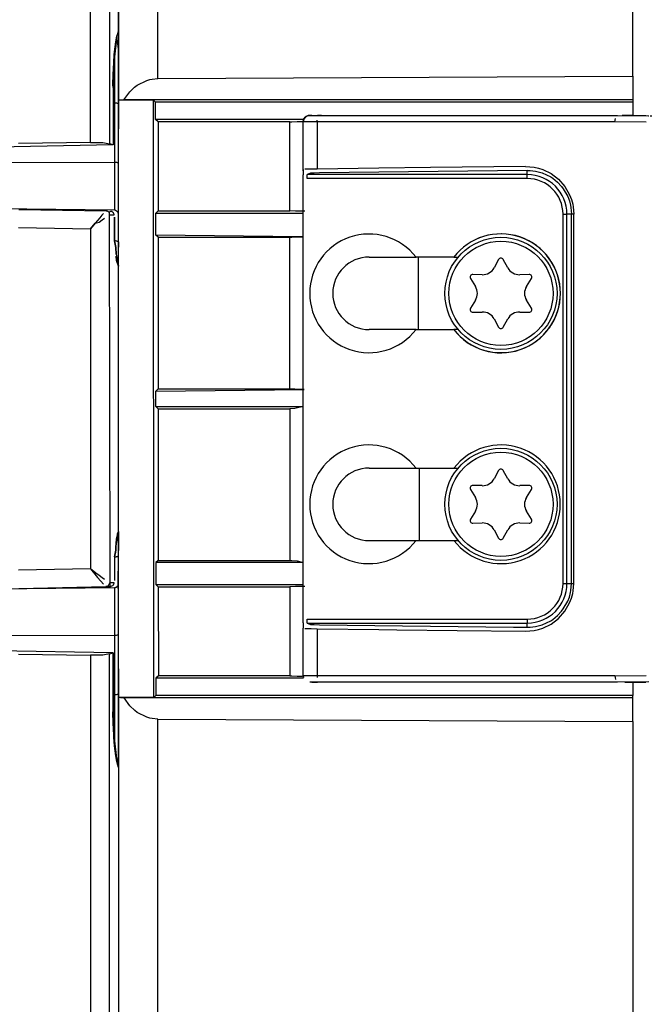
# Model space of a CAD drawing. Header units: millimetres. Extents: x -721 to -161, y -237 to 477.
# Tile 22 of 27: x -248 to -201, y -68 to 7. Entities that reach past the tile are written whole.
import ezdxf

# ---------------------------------------------------------------- set-up
doc = ezdxf.new("R2010")
doc.units = ezdxf.units.MM

# ---------------------------------------------------------------- blocks, each defined once
blk = doc.blocks.new('Frontteil__49', base_point=(-320.732, -225.958))
at = {"color": 1, "linetype": 'Continuous'}
for p, q in [((-242.608, -2.532), (-242.608, 141.816)), ((-241.154, 140.63), (-241.154, -2.644)), ((-240.489, 5.972), (-240.618, 5.516)), ((-240.783, 4.342), (-240.783, 0.442)), ((-240.894, 1.632), (-240.886, -2.732)), ((-240.783, 0.442), (-240.783, -4.058)), ((-252.489, -4.033), (-240.783, -4.058)), ((-240.783, -4.058), (-240.783, -7.675)), ((-240.783, -7.675), (-252.48, -7.534)), ((-241.748, -8.064), (-241.907, -8.248)), ((-241.626, -7.928), (-241.748, -8.064)), ((-241.154, -8.033), (-240.813, -8.029)), ((-241.119, -35.946), (-241.154, -8.033)), ((-240.783, -8.195), (-240.783, -10.006)), ((-242.608, -9.089), (-242.25, -8.654)), ((-242.25, -8.654), (-242.608, -9.089)), ((-241.907, -8.248), (-242.25, -8.654)), ((-242.25, -8.654), (-241.944, -8.577)), ((-241.944, -8.577), (-241.725, -8.415)), ((-241.725, -8.415), (-241.536, -8.278)), ((-248.057, -8.993), (-242.608, -9.089)), ((-242.608, -9.089), (-242.608, -34.88)), ((-240.494, -12.071), (-240.489, -11.911)), ((-240.783, -33.962), (-240.783, -35.773)), ((-242.608, -34.88), (-248.057, -34.976)), ((-242.199, -35.198), (-242.608, -34.88)), ((-242.608, -34.88), (-242.074, -35.525)), ((-241.943, -35.392), (-242.199, -35.198)), ((-242.074, -35.525), (-241.832, -35.808)), ((-241.734, -35.547), (-241.943, -35.392)), ((-241.832, -35.808), (-241.625, -36.041)), ((-241.536, -35.69), (-241.734, -35.547)), ((-252.48, -36.434), (-240.783, -36.293)), ((-240.813, -35.939), (-241.119, -35.946)), ((-240.783, -36.293), (-240.783, -39.911)), ((-252.489, -39.936), (-240.783, -39.911)), ((-240.783, -39.911), (-240.783, -44.411)), ((-242.608, -41.437), (-242.608, -76.816)), ((-241.154, -76.419), (-241.154, -41.324)), ((-240.886, -41.237), (-240.894, -45.6)), ((-240.783, -44.411), (-240.783, -48.311)), ((-240.619, -49.482), (-240.489, -49.941))]:
    blk.add_line(p, q, dxfattribs=at)
at = {"color": 7, "linetype": 'Continuous'}
for p, q in [((-240.489, 5.972), (-240.489, 94.233)), ((-240.618, 5.516), (-240.841, 3.509)), ((-240.698, 5.098), (-240.618, 5.516)), ((-240.618, 5.516), (-240.489, 5.788)), ((-240.489, 4.554), (-240.618, 5.516)), ((-240.489, 5.788), (-240.489, 5.972)), ((-240.489, 5.788), (-240.489, 3.747)), ((-240.783, 4.342), (-240.698, 5.098)), ((-240.489, 3.747), (-240.489, 4.554)), ((-240.841, 3.509), (-240.803, 4.128)), ((-240.803, 4.128), (-240.783, 4.342)), ((-240.489, 2.931), (-240.489, 3.747)), ((-240.882, 2.603), (-240.865, 3.073)), ((-240.865, 3.073), (-240.882, 2.603)), ((-240.865, 3.073), (-240.841, 3.509)), ((-240.841, 3.509), (-240.865, 3.073)), ((-240.906, 1.822), (-240.882, 2.603)), ((-240.882, 2.603), (-240.894, 1.632)), ((-240.489, 1.593), (-240.489, 2.931)), ((-240.894, 1.632), (-240.906, 1.822)), ((-240.894, 1.632), (-240.886, -2.732)), ((-240.489, 1.016), (-240.489, 1.593)), ((-240.489, 1.016), (-240.489, 1.593)), ((-240.489, 1.016), (-240.489, 0.784)), ((-240.489, 0.784), (-240.489, 1.016)), ((-240.489, 0.406), (-240.489, 0.784)), ((-240.489, -4.094), (-240.489, 0.406)), ((-240.886, -2.732), (-252.489, -2.934)), ((-242.608, -2.532), (-248.057, -2.621)), ((-242.608, -2.532), (-242.232, -2.531)), ((-242.232, -2.531), (-241.882, -2.542)), ((-241.882, -2.542), (-241.673, -2.555)), ((-241.673, -2.555), (-241.154, -2.644)), ((-240.886, -2.732), (-241.154, -2.644)), ((-240.489, -7.023), (-240.489, -4.094)), ((-240.489, -7.023), (-240.489, -4.094)), ((-240.493, -7.896), (-240.489, -7.023)), ((-240.493, -7.896), (-240.489, -7.023)), ((-248.044, -7.612), (-241.408, -7.728)), ((-241.185, -7.832), (-241.408, -7.728)), ((-241.185, -7.832), (-241.408, -7.728)), ((-240.783, -10.006), (-240.783, -8.195)), ((-240.489, -10.074), (-240.493, -7.896)), ((-240.697, -10.497), (-240.783, -10.006)), ((-240.783, -10.006), (-240.697, -10.497)), ((-240.489, -10.074), (-240.489, -10.488)), ((-240.489, -10.488), (-240.489, -10.074)), ((-240.661, -11.007), (-240.697, -10.497)), ((-240.697, -10.497), (-240.661, -11.007)), ((-240.661, -11.007), (-240.489, -11.911)), ((-240.628, -11.48), (-240.66, -11.158)), ((-240.489, -11.339), (-240.489, -10.488)), ((-240.489, -11.339), (-240.489, -10.488)), ((-240.489, -11.911), (-240.628, -11.48)), ((-240.489, -11.576), (-240.489, -11.339)), ((-240.489, -11.576), (-240.489, -11.339)), ((-240.489, -11.911), (-240.489, -11.576)), ((-240.489, -11.911), (-240.489, -11.576)), ((-240.489, -32.057), (-240.489, -11.911)), ((-240.489, -32.057), (-240.661, -32.96)), ((-240.636, -32.612), (-240.489, -32.057)), ((-240.489, -32.057), (-240.489, -32.393)), ((-240.489, -32.393), (-240.489, -32.057)), ((-240.661, -32.96), (-240.636, -32.612)), ((-240.489, -32.393), (-240.489, -32.63)), ((-240.489, -32.63), (-240.489, -32.393)), ((-240.489, -32.63), (-240.489, -33.48)), ((-240.489, -33.48), (-240.489, -32.63)), ((-240.783, -33.962), (-240.697, -33.47)), ((-240.697, -33.47), (-240.705, -33.604)), ((-240.697, -33.47), (-240.68, -33.204)), ((-240.68, -33.204), (-240.697, -33.47)), ((-240.68, -33.204), (-240.661, -32.96)), ((-240.661, -32.96), (-240.68, -33.204)), ((-240.489, -33.912), (-240.489, -33.48)), ((-240.489, -33.912), (-240.489, -33.48)), ((-240.705, -33.604), (-240.783, -33.962)), ((-240.783, -33.962), (-240.783, -35.773)), ((-240.505, -36.133), (-240.489, -33.912)), ((-248.044, -36.357), (-241.442, -36.227)), ((-241.296, -36.192), (-241.442, -36.227)), ((-241.442, -36.227), (-241.105, -36.235)), ((-240.489, -36.626), (-240.505, -36.133)), ((-240.489, -36.946), (-240.489, -36.626)), ((-240.489, -36.946), (-240.489, -36.626)), ((-240.489, -39.874), (-240.489, -36.946)), ((-240.489, -39.874), (-240.489, -36.946)), ((-240.489, -44.374), (-240.489, -39.874)), ((-240.886, -41.237), (-252.489, -41.034)), ((-248.057, -41.348), (-242.608, -41.437)), ((-242.198, -41.437), (-242.608, -41.437)), ((-241.883, -41.427), (-242.198, -41.437)), ((-241.673, -41.414), (-241.883, -41.427)), ((-241.154, -41.324), (-241.673, -41.414)), ((-241.154, -41.324), (-240.886, -41.237)), ((-240.894, -45.6), (-240.886, -41.237)), ((-240.489, -44.755), (-240.489, -44.374)), ((-240.489, -44.984), (-240.489, -44.755)), ((-240.489, -44.984), (-240.489, -44.755)), ((-240.489, -44.984), (-240.489, -45.562)), ((-240.489, -45.562), (-240.489, -44.984)), ((-240.906, -45.79), (-240.894, -45.6)), ((-240.883, -46.567), (-240.906, -45.79)), ((-240.894, -45.6), (-240.883, -46.567)), ((-240.489, -46.899), (-240.489, -45.562)), ((-240.865, -47.036), (-240.883, -46.567)), ((-240.883, -46.567), (-240.865, -47.036)), ((-240.841, -47.474), (-240.865, -47.036)), ((-240.865, -47.036), (-240.841, -47.474)), ((-240.489, -47.715), (-240.489, -46.899)), ((-240.843, -47.635), (-240.841, -47.474)), ((-240.783, -48.311), (-240.843, -47.635)), ((-240.841, -47.474), (-240.619, -49.482)), ((-240.489, -47.715), (-240.532, -49.775)), ((-240.489, -48.523), (-240.489, -47.715)), ((-240.698, -49.064), (-240.783, -48.311)), ((-240.489, -49.608), (-240.489, -48.523)), ((-240.619, -49.482), (-240.698, -49.064)), ((-240.532, -49.775), (-240.619, -49.482)), ((-240.532, -49.775), (-240.489, -49.608)), ((-240.489, -49.941), (-240.532, -49.775)), ((-240.489, -49.941), (-240.489, -178.036))]:
    blk.add_line(p, q, dxfattribs=at)
at = {"color": 1, "linetype": 'Continuous'}
for points in [[(-240.489, 5.788), (-240.489, 5.88), (-240.489, 5.972)], [(-240.489, 0.406), (-240.497, 0.408), (-240.559, 0.422), (-240.64, 0.437), (-240.783, 0.442)], [(-240.489, -4.094), (-240.497, -4.092), (-240.559, -4.078), (-240.64, -4.063), (-240.783, -4.058)], [(-241.154, -8.033), (-241.17, -7.932), (-241.185, -7.832), (-241.296, -7.78), (-241.408, -7.728)], [(-241.154, -8.033), (-241.156, -8.02), (-241.17, -7.932), (-241.183, -7.844), (-241.185, -7.832)], [(-240.813, -8.029), (-240.818, -8.011), (-240.853, -7.882)], [(-240.493, -7.896), (-240.503, -7.884), (-240.57, -7.798), (-240.705, -7.7), (-240.783, -7.675)], [(-240.489, -10.074), (-240.497, -10.07), (-240.559, -10.044), (-240.64, -10.017), (-240.783, -10.006)], [(-240.489, -11.911), (-240.51, -11.834), (-240.532, -11.757)], [(-240.575, -32.252), (-240.532, -32.155), (-240.489, -32.057)], [(-240.783, -33.962), (-240.707, -33.958), (-240.63, -33.954), (-240.559, -33.933), (-240.489, -33.912)], [(-241.442, -36.227), (-241.369, -36.209), (-241.296, -36.192), (-241.208, -36.069), (-241.119, -35.946)], [(-241.296, -36.192), (-241.13, -36.212), (-241.112, -36.091), (-241.119, -35.964), (-241.119, -35.946)], [(-240.853, -36.086), (-240.818, -35.958), (-240.813, -35.939)], [(-240.783, -36.293), (-240.715, -36.281), (-240.647, -36.269), (-240.576, -36.201), (-240.505, -36.133)], [(-240.783, -39.911), (-240.698, -39.907), (-240.559, -39.891), (-240.497, -39.876), (-240.489, -39.874)], [(-240.783, -44.411), (-240.698, -44.407), (-240.559, -44.391), (-240.497, -44.376), (-240.489, -44.374)], [(-240.489, -49.941), (-240.51, -49.858), (-240.532, -49.775)]]:
    blk.add_spline(points, degree=3, dxfattribs=at)
at = {"color": 7, "linetype": 'Continuous'}
for points in [[(-240.853, -7.882), (-240.863, -7.874), (-240.929, -7.815), (-241.017, -7.767), (-241.185, -7.832)], [(-241.105, -36.235), (-241.089, -36.226), (-240.979, -36.161), (-240.869, -36.096), (-240.853, -36.086)]]:
    blk.add_spline(points, degree=3, dxfattribs=at)
blk = doc.blocks.new('Linsengehaeuse__56', base_point=(-240.489, -180.103))
at = {"color": 1, "linetype": 'Continuous'}
for p, q in [((-237.502, 2.306), (-237.502, 136.002)), ((-217.739, -16.725), (-217.739, -11.243)), ((-217.677, -27.243), (-217.677, -32.725)), ((-237.502, -179.971), (-237.502, -46.275))]:
    blk.add_line(p, q, dxfattribs=at)
at = {"color": 7, "linetype": 'Continuous'}
for p, q in [((-201.489, 2.482), (-201.489, 136.134)), ((-240.489, 133.516), (-240.489, -1.504)), ((-238.113, 2.233), (-237.931, 2.27)), ((-237.931, 2.27), (-237.502, 2.306)), ((-237.502, 2.306), (-201.489, 2.482)), ((-201.489, 2.482), (-201.489, 0.695)), ((-239.636, 1.292), (-239.259, 1.659)), ((-239.259, 1.659), (-239.067, 1.804)), ((-239.067, 1.804), (-238.34, 2.169)), ((-238.34, 2.169), (-238.113, 2.233)), ((-240.087, 0.694), (-239.636, 1.292)), ((-240.489, -1.504), (-240.474, 0.673)), ((-240.474, 0.673), (-240.333, 0.684)), ((-237.829, 0.673), (-240.474, 0.673)), ((-240.333, 0.684), (-240.087, 0.694)), ((-201.489, 0.695), (-240.087, 0.694)), ((-237.671, 0.516), (-237.829, 0.673)), ((-237.801, -44.641), (-237.829, 0.673)), ((-201.489, 0.516), (-237.671, 0.516)), ((-237.669, -0.799), (-237.671, 0.516)), ((-201.489, 0.695), (-201.489, 0.516)), ((-201.489, 0.516), (-201.489, -0.491)), ((-226.452, -0.799), (-237.669, -0.799)), ((-237.484, -0.984), (-237.669, -0.799)), ((-237.484, -0.984), (-237.488, -7.734)), ((-227.489, -0.984), (-237.484, -0.984)), ((-227.489, -0.984), (-227.332, -0.969)), ((-227.489, -7.734), (-227.489, -0.984)), ((-227.332, -0.969), (-226.934, -0.955)), ((-226.934, -0.955), (-226.547, -0.947)), ((-240.489, -11.576), (-240.489, -1.504)), ((-237.488, -7.734), (-237.658, -7.904)), ((-237.658, -7.904), (-226.489, -7.904)), ((-237.655, -9.568), (-237.658, -7.904)), ((-237.488, -7.734), (-227.489, -7.734)), ((-227.06, -7.749), (-227.489, -7.734)), ((-226.362, -7.761), (-227.06, -7.749)), ((-226.547, -9.697), (-237.655, -9.568)), ((-237.489, -9.734), (-237.655, -9.568)), ((-227.332, -9.719), (-226.934, -9.705)), ((-226.934, -9.705), (-226.547, -9.697)), ((-237.489, -9.734), (-227.489, -9.734)), ((-237.489, -9.734), (-237.489, -21.234)), ((-227.489, -9.734), (-227.332, -9.719)), ((-227.489, -21.234), (-227.489, -9.734)), ((-240.489, -32.393), (-240.489, -11.576)), ((-217.739, -16.725), (-217.739, -11.243)), ((-237.489, -21.234), (-237.646, -21.391)), ((-237.646, -21.391), (-226.408, -21.265)), ((-237.646, -22.577), (-237.646, -21.391)), ((-237.489, -21.234), (-227.489, -21.234)), ((-227.114, -21.251), (-227.489, -21.234)), ((-226.408, -21.265), (-227.114, -21.251)), ((-237.646, -22.577), (-226.489, -22.577)), ((-237.646, -22.577), (-237.488, -22.734)), ((-237.488, -22.734), (-237.478, -34.234)), ((-237.488, -22.734), (-227.489, -22.734)), ((-227.114, -22.718), (-227.489, -22.734)), ((-227.489, -22.734), (-227.489, -34.234)), ((-226.489, -22.577), (-227.114, -22.718)), ((-217.677, -27.243), (-217.677, -32.725)), ((-240.489, -42.464), (-240.489, -32.393)), ((-237.478, -34.234), (-237.644, -34.401)), ((-237.478, -34.234), (-227.489, -34.234)), ((-227.489, -34.234), (-227.332, -34.249)), ((-227.332, -34.249), (-226.934, -34.263)), ((-226.934, -34.263), (-226.489, -34.401)), ((-226.489, -34.401), (-237.644, -34.401)), ((-237.644, -34.401), (-237.644, -36.064)), ((-237.644, -36.064), (-226.489, -36.064)), ((-237.644, -36.064), (-237.474, -36.234)), ((-237.474, -36.234), (-227.489, -36.234)), ((-237.474, -36.234), (-237.458, -42.984)), ((-227.06, -36.22), (-227.489, -36.234)), ((-227.489, -36.234), (-227.489, -42.984)), ((-226.362, -36.207), (-227.06, -36.22)), ((-240.474, -44.641), (-240.489, -42.464)), ((-240.489, -42.464), (-240.489, -177.484)), ((-237.458, -42.984), (-237.644, -43.169)), ((-226.453, -43.169), (-237.644, -43.169)), ((-237.644, -43.169), (-237.644, -44.484)), ((-227.489, -42.984), (-237.458, -42.984)), ((-227.489, -42.984), (-227.332, -42.999)), ((-227.332, -42.999), (-226.934, -43.013)), ((-226.934, -43.013), (-226.547, -43.021)), ((-201.489, -43.477), (-201.489, -44.484)), ((-240.332, -44.653), (-240.474, -44.641)), ((-237.801, -44.641), (-240.474, -44.641)), ((-240.048, -44.664), (-240.332, -44.653)), ((-201.489, -44.664), (-240.048, -44.664)), ((-239.632, -45.265), (-240.048, -44.664)), ((-237.644, -44.484), (-237.801, -44.641)), ((-201.489, -44.484), (-237.644, -44.484)), ((-201.489, -44.664), (-201.489, -44.484)), ((-201.489, -46.45), (-201.489, -44.664)), ((-239.258, -45.629), (-239.632, -45.265)), ((-239.064, -45.775), (-239.258, -45.629)), ((-238.338, -46.138), (-239.064, -45.775)), ((-238.113, -46.201), (-238.338, -46.138)), ((-237.928, -46.239), (-238.113, -46.201)), ((-237.502, -46.275), (-237.928, -46.239)), ((-237.502, -46.275), (-201.489, -46.45)), ((-201.489, -46.45), (-201.489, -180.103))]:
    blk.add_line(p, q, dxfattribs=at)
blk = doc.blocks.new('Klaue_2__57', base_point=(-201.548, -43.208))
at = {"color": 1, "linetype": 'Continuous'}
for p, q in [((-201.548, -0.49), (-200.502, -0.507)), ((-200.502, -0.507), (-200.327, -0.512)), ((-200.167, -0.516), (-199.774, -0.526)), ((-181.827, -2.676), (-181.513, -2.744)), ((-172.984, -4.986), (-173.229, -4.91)), ((-165.879, -7.49), (-166.104, -7.401)), ((-165.686, -7.567), (-165.879, -7.49)), ((-164.328, -8.118), (-164.51, -8.043)), ((-161.209, -34.303), (-161.189, -34.162)), ((-165.454, -36.309), (-165.075, -36.157)), ((-164.756, -36.026), (-164.51, -35.926)), ((-164.51, -35.926), (-164.328, -35.85)), ((-172.286, -38.763), (-172.033, -38.682)), ((-172.033, -38.682), (-171.861, -38.627)), ((-171.861, -38.627), (-171.636, -38.553)), ((-173.594, -39.17), (-173.945, -39.276)), ((-183.293, -41.592), (-183.593, -41.652)), ((-182.871, -41.509), (-183.293, -41.592)), ((-181.828, -41.293), (-182.871, -41.509)), ((-181.194, -41.156), (-181.828, -41.293)), ((-180.855, -41.08), (-180.994, -41.111))]:
    blk.add_line(p, q, dxfattribs=at)
at = {"color": 7, "linetype": 'Continuous'}
for p, q in [((-199.774, -0.526), (-199.463, -0.537)), ((-172.665, -5.085), (-172.984, -4.986)), ((-172.665, -5.085), (-172.286, -5.205)), ((-172.286, -5.205), (-172.665, -5.085)), ((-172.033, -5.286), (-172.286, -5.205)), ((-165.075, -7.812), (-165.454, -7.659)), ((-165.075, -7.812), (-165.454, -7.659)), ((-163.979, -8.264), (-164.14, -8.196)), ((-163.979, -8.264), (-163.794, -8.341)), ((-163.794, -8.341), (-163.979, -8.264)), ((-161.189, -9.806), (-161.209, -9.665)), ((-163.794, -35.627), (-163.979, -35.705)), ((-163.979, -35.705), (-163.794, -35.627)), ((-166.809, -36.841), (-165.705, -36.409)), ((-165.705, -36.409), (-165.454, -36.309)), ((-165.705, -36.409), (-165.454, -36.309)), ((-165.454, -36.309), (-165.075, -36.157)), ((-165.075, -36.157), (-164.756, -36.026)), ((-164.51, -35.926), (-164.328, -35.85)), ((-173.945, -39.276), (-174.127, -39.324)), ((-180.994, -41.111), (-180.855, -41.08)), ((-195.221, -43.208), (-195.012, -43.19))]:
    blk.add_line(p, q, dxfattribs=at)
blk.add_arc((-202.649, 56.516), 100, 292.86391, 293.1424, dxfattribs=at)
blk = doc.blocks.new('Klaue_3__61', base_point=(-226.489, -43.484))
at = {"color": 7, "linetype": 'Continuous'}
for p, q in [((-226.451, -0.793), (-226.342, -0.631)), ((-226.342, -0.631), (-226.1, -0.497)), ((-226.1, -0.497), (-225.838, -0.484)), ((-225.838, -0.484), (-225.404, -0.484)), ((-225.838, -0.484), (-225.404, -0.484)), ((-225.106, -0.484), (-225.404, -0.484)), ((-225.404, -0.484), (-225.106, -0.484)), ((-225.106, -0.484), (-202.649, -0.484)), ((-202.649, -0.484), (-200.282, -0.512)), ((-202.094, -0.486), (-202.287, -0.485)), ((-201.549, -0.49), (-202.094, -0.486)), ((-201.549, -0.49), (-200.738, -0.503)), ((-200.738, -0.503), (-200.504, -0.507)), ((-226.489, -0.984), (-226.451, -0.793)), ((-226.489, -4.695), (-226.489, -0.984)), ((-226.489, -4.695), (-226.489, -4.984)), ((-226.489, -38.984), (-226.489, -4.984)), ((-221.489, -11.234), (-217.927, -11.234)), ((-215.068, -11.243), (-217.927, -11.234)), ((-215.068, -11.243), (-214.726, -11.234)), ((-217.927, -16.734), (-221.489, -16.734)), ((-217.927, -16.734), (-215.051, -16.734)), ((-214.726, -16.734), (-215.051, -16.734)), ((-221.489, -27.234), (-217.927, -27.234)), ((-217.927, -27.234), (-215.051, -27.234)), ((-215.051, -27.234), (-214.726, -27.234)), ((-221.489, -32.734), (-217.927, -32.734)), ((-217.927, -32.734), (-215.051, -32.734)), ((-215.051, -32.734), (-214.726, -32.734)), ((-226.489, -38.984), (-226.489, -39.379)), ((-226.489, -42.984), (-226.489, -39.379)), ((-226.469, -43.122), (-226.489, -42.984)), ((-226.489, -42.984), (-226.469, -43.122)), ((-225.838, -43.484), (-225.989, -43.484)), ((-225.838, -43.484), (-225.989, -43.484)), ((-225.838, -43.484), (-225.404, -43.484)), ((-225.404, -43.484), (-225.838, -43.484)), ((-225.106, -43.484), (-225.404, -43.484)), ((-225.106, -43.484), (-225.404, -43.484)), ((-202.649, -43.484), (-225.106, -43.484)), ((-200.285, -43.456), (-202.649, -43.484)), ((-202.092, -43.483), (-201.548, -43.478)), ((-200.504, -43.461), (-201.548, -43.478))]:
    blk.add_line(p, q, dxfattribs=at)
at = {"color": 1, "linetype": 'Continuous'}
for p, q in [((-202.84, -0.847), (-202.815, -0.711)), ((-225.43, -0.984), (-226.489, -0.984)), ((-225.43, -0.984), (-225.417, -0.847)), ((-225.43, -0.984), (-225.43, -4.553)), ((-202.848, -0.984), (-225.43, -0.984)), ((-202.848, -0.984), (-202.84, -0.847)), ((-200.479, -1.012), (-202.848, -0.984)), ((-216.82, -4.441), (-220.748, -4.489)), ((-209.63, -4.366), (-216.82, -4.441)), ((-209.63, -4.366), (-208.963, -4.422)), ((-208.963, -4.422), (-208.633, -4.496)), ((-226.212, -4.57), (-226.355, -4.576)), ((-225.967, -4.563), (-226.212, -4.57)), ((-225.94, -4.87), (-226.189, -4.979)), ((-226.189, -5.279), (-226.189, -4.979)), ((-209.489, -4.979), (-226.189, -4.979)), ((-225.43, -4.553), (-225.967, -4.563)), ((-225.638, -4.861), (-225.94, -4.87)), ((-225.236, -4.853), (-225.638, -4.861)), ((-220.748, -4.489), (-225.43, -4.553)), ((-209.489, -4.666), (-225.236, -4.853)), ((-209.489, -4.666), (-209.263, -4.672)), ((-209.489, -4.979), (-209.489, -4.666)), ((-209.489, -5.279), (-209.489, -4.979)), ((-209.263, -4.672), (-208.879, -4.717)), ((-208.879, -4.717), (-208.578, -4.784)), ((-208.633, -4.496), (-208.31, -4.601)), ((-208.578, -4.784), (-208.376, -4.847)), ((-208.376, -4.847), (-207.716, -5.159)), ((-208.31, -4.601), (-207.691, -4.905)), ((-207.716, -5.159), (-207.566, -5.257)), ((-207.691, -4.905), (-207.129, -5.331)), ((-209.489, -5.279), (-226.189, -5.279)), ((-207.566, -5.257), (-207.202, -5.55)), ((-207.202, -5.55), (-206.896, -5.873)), ((-207.129, -5.331), (-206.65, -5.872)), ((-206.896, -5.873), (-206.763, -6.046)), ((-206.65, -5.872), (-206.282, -6.513)), ((-206.763, -6.046), (-206.426, -6.634)), ((-206.426, -6.634), (-206.302, -6.955)), ((-206.282, -6.513), (-206.147, -6.863)), ((-206.302, -6.955), (-206.212, -7.29)), ((-206.212, -7.29), (-206.18, -7.461)), ((-206.18, -7.461), (-206.139, -7.984)), ((-206.147, -6.863), (-206.048, -7.228)), ((-206.048, -7.228), (-206.013, -7.415)), ((-206.013, -7.415), (-205.968, -7.984)), ((-206.783, -7.984), (-206.483, -7.984)), ((-206.783, -35.984), (-206.783, -7.984)), ((-206.139, -7.984), (-206.483, -7.984)), ((-206.483, -35.984), (-206.483, -7.984)), ((-205.968, -7.984), (-206.139, -7.984)), ((-206.139, -35.984), (-206.139, -7.984)), ((-205.968, -35.984), (-205.968, -7.984)), ((-206.783, -35.984), (-206.483, -35.984)), ((-206.483, -35.984), (-206.139, -35.984)), ((-206.212, -36.679), (-206.18, -36.508)), ((-206.18, -36.508), (-206.139, -35.984)), ((-206.139, -35.984), (-205.968, -35.984)), ((-206.048, -36.741), (-206.013, -36.555)), ((-206.013, -36.555), (-205.968, -35.984)), ((-206.764, -37.923), (-206.426, -37.334)), ((-206.426, -37.334), (-206.302, -37.013)), ((-206.302, -37.013), (-206.212, -36.679)), ((-206.281, -37.455), (-206.147, -37.105)), ((-206.147, -37.105), (-206.048, -36.741)), ((-206.896, -38.095), (-206.764, -37.923)), ((-206.651, -38.097), (-206.281, -37.455)), ((-226.189, -38.989), (-226.189, -38.689)), ((-226.189, -38.689), (-209.489, -38.689)), ((-209.489, -38.689), (-209.489, -38.989)), ((-208.375, -39.121), (-207.716, -38.81)), ((-207.716, -38.81), (-207.566, -38.711)), ((-207.692, -39.064), (-207.131, -38.639)), ((-207.566, -38.711), (-207.203, -38.42)), ((-207.203, -38.42), (-206.896, -38.095)), ((-207.131, -38.639), (-206.651, -38.097)), ((-226.355, -39.393), (-226.212, -39.399)), ((-226.212, -39.399), (-225.877, -39.408)), ((-226.189, -38.989), (-225.94, -39.099)), ((-226.189, -38.989), (-209.489, -38.989)), ((-225.94, -39.099), (-225.638, -39.108)), ((-225.877, -39.408), (-225.43, -39.415)), ((-225.638, -39.108), (-225.236, -39.115)), ((-225.43, -39.415), (-220.748, -39.48)), ((-225.43, -39.415), (-225.43, -42.984)), ((-225.236, -39.115), (-210.534, -39.292)), ((-220.748, -39.48), (-219.394, -39.497)), ((-219.394, -39.497), (-214.804, -39.55)), ((-214.804, -39.55), (-209.63, -39.602)), ((-210.534, -39.292), (-209.489, -39.302)), ((-209.63, -39.602), (-208.964, -39.547)), ((-209.489, -39.302), (-209.489, -38.989)), ((-209.489, -39.302), (-209.263, -39.297)), ((-209.263, -39.297), (-208.88, -39.252)), ((-208.964, -39.547), (-208.635, -39.473)), ((-208.88, -39.252), (-208.578, -39.184)), ((-208.635, -39.473), (-208.31, -39.367)), ((-208.578, -39.184), (-208.375, -39.121)), ((-208.31, -39.367), (-207.692, -39.064)), ((-225.43, -42.984), (-226.489, -42.984)), ((-225.43, -42.984), (-225.417, -43.122)), ((-202.848, -42.984), (-225.43, -42.984)), ((-202.848, -42.984), (-200.481, -42.957)), ((-202.848, -42.984), (-202.84, -43.122)), ((-202.84, -43.122), (-202.815, -43.258))]:
    blk.add_line(p, q, dxfattribs=at)
at = {"color": 7, "linetype": 'Continuous'}
for centre, radius, start, end in [((-225.989, -0.984), 0.5, 102.85665, 179.99986), ((-221.489, -13.984), 4.5, 37.66989, 322.33011), ((-221.489, -13.984), 4.5, 37.66989, 322.33011), ((-211.489, -13.977), 4.504, 217.74211, 142.62767), ((-211.489, -13.977), 4.504, 217.74211, 142.62767), ((-221.489, -13.984), 2.75, 90, 270), ((-221.489, -29.984), 4.5, 37.66989, 322.33011), ((-221.489, -29.984), 4.5, 37.66989, 322.33011), ((-211.489, -29.984), 4.5, 217.66989, 142.33011), ((-211.489, -29.984), 4.5, 217.66989, 142.33011), ((-221.489, -29.984), 2.75, 90, 270)]:
    blk.add_arc(centre, radius, start, end, dxfattribs=at)
at = {"color": 1, "linetype": 'Continuous'}
for centre, radius, start, end in [((-209.489, -7.984), 3.005, 0, 90), ((-209.489, -7.984), 2.705, 0, 90), ((-209.489, -35.984), 3.005, 270, 0), ((-209.489, -35.984), 2.705, 270, 0)]:
    blk.add_arc(centre, radius, start, end, dxfattribs=at)
blk = doc.blocks.new('Zylinderschraube-H7984-M5x12-8_8-TX25_1_1_6__62', base_point=(-215.739, -18.234))
at = {"color": 7, "linetype": 'Continuous'}
for p, q in [((-211.665, -11.418), (-212.002, -12.044)), ((-210.975, -12.044), (-211.313, -11.418)), ((-212.912, -12.569), (-213.623, -12.549)), ((-209.354, -12.549), (-210.065, -12.569)), ((-213.799, -12.854), (-213.425, -13.459)), ((-209.552, -13.459), (-209.178, -12.854)), ((-213.425, -14.509), (-213.799, -15.115)), ((-209.178, -15.115), (-209.552, -14.509)), ((-213.623, -15.42), (-212.912, -15.399)), ((-210.065, -15.399), (-209.354, -15.42)), ((-212.002, -15.924), (-211.665, -16.55)), ((-211.313, -16.55), (-210.975, -15.924))]:
    blk.add_line(p, q, dxfattribs=at)
blk.add_circle((-211.489, -13.984), 4.25, dxfattribs=at)
at = {"color": 1, "linetype": 'Continuous'}
blk.add_circle((-211.489, -13.984), 3.95, dxfattribs=at)
at = {"color": 7, "linetype": 'Continuous'}
for centre, radius, start, end in [((-211.489, -11.513), 0.2, 28.31954, 151.68046), ((-213.629, -12.749), 0.2, 88.31954, 211.68046), ((-212.882, -11.57), 1, 268.31954, 331.68046), ((-210.095, -11.57), 1, 208.31954, 271.68046), ((-209.348, -12.749), 0.2, 328.31954, 91.68046), ((-214.276, -13.984), 1, 328.31954, 31.68046), ((-208.701, -13.984), 1, 148.31954, 211.68046), ((-213.629, -15.22), 0.2, 148.31954, 271.68046), ((-212.882, -16.399), 1, 28.31954, 91.68046), ((-210.095, -16.399), 1, 88.31954, 151.68046), ((-209.348, -15.22), 0.2, 268.31954, 31.68046), ((-211.489, -16.456), 0.2, 208.31954, 331.68046)]:
    blk.add_arc(centre, radius, start, end, dxfattribs=at)
blk = doc.blocks.new('Zylinderschraube-H7984-M5x12-8_8-TX25_1_1_5__63', base_point=(-215.739, -34.234))
at = {"color": 7, "linetype": 'Continuous'}
for p, q in [((-211.665, -27.418), (-212.002, -28.044)), ((-210.975, -28.044), (-211.313, -27.418)), ((-213.799, -28.854), (-213.425, -29.459)), ((-212.912, -28.569), (-213.623, -28.549)), ((-209.354, -28.549), (-210.065, -28.569)), ((-209.552, -29.459), (-209.178, -28.854)), ((-213.425, -30.509), (-213.799, -31.115)), ((-209.178, -31.115), (-209.552, -30.509)), ((-213.623, -31.42), (-212.912, -31.399)), ((-212.002, -31.924), (-211.665, -32.55)), ((-211.313, -32.55), (-210.975, -31.924)), ((-210.065, -31.399), (-209.354, -31.42))]:
    blk.add_line(p, q, dxfattribs=at)
blk.add_circle((-211.489, -29.984), 4.25, dxfattribs=at)
at = {"color": 1, "linetype": 'Continuous'}
blk.add_circle((-211.489, -29.984), 3.95, dxfattribs=at)
at = {"color": 7, "linetype": 'Continuous'}
for centre, radius, start, end in [((-211.489, -27.513), 0.2, 28.31954, 151.68046), ((-212.882, -27.57), 1, 268.31954, 331.68046), ((-210.095, -27.57), 1, 208.31954, 271.68046), ((-213.629, -28.749), 0.2, 88.31954, 211.68046), ((-209.348, -28.749), 0.2, 328.31954, 91.68046), ((-214.276, -29.984), 1, 328.31954, 31.68046), ((-208.701, -29.984), 1, 148.31954, 211.68046), ((-213.629, -31.22), 0.2, 148.31954, 271.68046), ((-209.348, -31.22), 0.2, 268.31954, 31.68046), ((-212.882, -32.399), 1, 28.31954, 91.68046), ((-210.095, -32.399), 1, 88.31954, 151.68046), ((-211.489, -32.456), 0.2, 208.31954, 331.68046)]:
    blk.add_arc(centre, radius, start, end, dxfattribs=at)
blk = doc.blocks.new('Linsengehaeuse_kpl_-Mot-L4_0006142__69', base_point=(-240.489, -208.048))
for name, p in [('Linsengehaeuse__56', (-240.489, -180.103)), ('Klaue_3__61', (-226.489, -43.484)), ('Klaue_2__57', (-201.548, -43.208)), ('Zylinderschraube-H7984-M5x12-8_8-TX25_1_1_6__62', (-215.739, -18.234)), ('Zylinderschraube-H7984-M5x12-8_8-TX25_1_1_5__63', (-215.739, -34.234))]:
    blk.add_blockref(name, p)
blk = doc.blocks.new('Linsengehaeuse__70', base_point=(-240.489, -180.103))
at = {"color": 1, "linetype": 'Continuous'}
for p, q in [((-237.502, 2.306), (-237.502, 136.002)), ((-217.739, -16.725), (-217.739, -11.243)), ((-217.677, -27.243), (-217.677, -32.725)), ((-237.502, -179.971), (-237.502, -46.275))]:
    blk.add_line(p, q, dxfattribs=at)
at = {"color": 7, "linetype": 'Continuous'}
for p, q in [((-201.489, 2.482), (-201.489, 136.134)), ((-240.489, 133.516), (-240.489, -1.504)), ((-238.113, 2.233), (-237.931, 2.27)), ((-237.931, 2.27), (-237.502, 2.306)), ((-237.502, 2.306), (-201.489, 2.482)), ((-201.489, 2.482), (-201.489, 0.695)), ((-239.636, 1.292), (-239.259, 1.659)), ((-239.259, 1.659), (-239.067, 1.804)), ((-239.067, 1.804), (-238.34, 2.169)), ((-238.34, 2.169), (-238.113, 2.233)), ((-240.087, 0.694), (-239.636, 1.292)), ((-240.489, -1.504), (-240.474, 0.673)), ((-240.474, 0.673), (-240.333, 0.684)), ((-237.829, 0.673), (-240.474, 0.673)), ((-240.333, 0.684), (-240.087, 0.694)), ((-201.489, 0.695), (-240.087, 0.694)), ((-237.671, 0.516), (-237.829, 0.673)), ((-237.801, -44.641), (-237.829, 0.673)), ((-201.489, 0.516), (-237.671, 0.516)), ((-237.669, -0.799), (-237.671, 0.516)), ((-201.489, 0.695), (-201.489, 0.516)), ((-201.489, 0.516), (-201.489, -0.491)), ((-226.452, -0.799), (-237.669, -0.799)), ((-237.484, -0.984), (-237.669, -0.799)), ((-237.484, -0.984), (-237.488, -7.734)), ((-227.489, -0.984), (-237.484, -0.984)), ((-227.489, -0.984), (-227.332, -0.969)), ((-227.489, -7.734), (-227.489, -0.984)), ((-227.332, -0.969), (-226.934, -0.955)), ((-226.934, -0.955), (-226.547, -0.947)), ((-240.489, -11.576), (-240.489, -1.504)), ((-237.488, -7.734), (-237.658, -7.904)), ((-237.658, -7.904), (-226.489, -7.904)), ((-237.655, -9.568), (-237.658, -7.904)), ((-237.488, -7.734), (-227.489, -7.734)), ((-227.06, -7.749), (-227.489, -7.734)), ((-226.362, -7.761), (-227.06, -7.749)), ((-226.547, -9.697), (-237.655, -9.568)), ((-237.489, -9.734), (-237.655, -9.568)), ((-227.332, -9.719), (-226.934, -9.705)), ((-226.934, -9.705), (-226.547, -9.697)), ((-237.489, -9.734), (-227.489, -9.734)), ((-237.489, -9.734), (-237.489, -21.234)), ((-227.489, -9.734), (-227.332, -9.719)), ((-227.489, -21.234), (-227.489, -9.734)), ((-240.489, -32.393), (-240.489, -11.576)), ((-217.739, -16.725), (-217.739, -11.243)), ((-237.489, -21.234), (-237.646, -21.391)), ((-237.646, -21.391), (-226.408, -21.265)), ((-237.646, -22.577), (-237.646, -21.391)), ((-237.489, -21.234), (-227.489, -21.234)), ((-227.114, -21.251), (-227.489, -21.234)), ((-226.408, -21.265), (-227.114, -21.251)), ((-237.646, -22.577), (-226.489, -22.577)), ((-237.646, -22.577), (-237.488, -22.734)), ((-237.488, -22.734), (-237.478, -34.234)), ((-237.488, -22.734), (-227.489, -22.734)), ((-227.114, -22.718), (-227.489, -22.734)), ((-227.489, -22.734), (-227.489, -34.234)), ((-226.489, -22.577), (-227.114, -22.718)), ((-217.677, -27.243), (-217.677, -32.725)), ((-240.489, -42.464), (-240.489, -32.393)), ((-237.478, -34.234), (-237.644, -34.401)), ((-237.478, -34.234), (-227.489, -34.234)), ((-227.489, -34.234), (-227.332, -34.249)), ((-227.332, -34.249), (-226.934, -34.263)), ((-226.934, -34.263), (-226.489, -34.401)), ((-226.489, -34.401), (-237.644, -34.401)), ((-237.644, -34.401), (-237.644, -36.064)), ((-237.644, -36.064), (-226.489, -36.064)), ((-237.644, -36.064), (-237.474, -36.234)), ((-237.474, -36.234), (-227.489, -36.234)), ((-237.474, -36.234), (-237.458, -42.984)), ((-227.06, -36.22), (-227.489, -36.234)), ((-227.489, -36.234), (-227.489, -42.984)), ((-226.362, -36.207), (-227.06, -36.22)), ((-240.474, -44.641), (-240.489, -42.464)), ((-240.489, -42.464), (-240.489, -177.484)), ((-237.458, -42.984), (-237.644, -43.169)), ((-226.453, -43.169), (-237.644, -43.169)), ((-237.644, -43.169), (-237.644, -44.484)), ((-227.489, -42.984), (-237.458, -42.984)), ((-227.489, -42.984), (-227.332, -42.999)), ((-227.332, -42.999), (-226.934, -43.013)), ((-226.934, -43.013), (-226.547, -43.021)), ((-201.489, -43.477), (-201.489, -44.484)), ((-240.332, -44.653), (-240.474, -44.641)), ((-237.801, -44.641), (-240.474, -44.641)), ((-240.048, -44.664), (-240.332, -44.653)), ((-201.489, -44.664), (-240.048, -44.664)), ((-239.632, -45.265), (-240.048, -44.664)), ((-237.644, -44.484), (-237.801, -44.641)), ((-201.489, -44.484), (-237.644, -44.484)), ((-201.489, -44.664), (-201.489, -44.484)), ((-201.489, -46.45), (-201.489, -44.664)), ((-239.258, -45.629), (-239.632, -45.265)), ((-239.064, -45.775), (-239.258, -45.629)), ((-238.338, -46.138), (-239.064, -45.775)), ((-238.113, -46.201), (-238.338, -46.138)), ((-237.928, -46.239), (-238.113, -46.201)), ((-237.502, -46.275), (-237.928, -46.239)), ((-237.502, -46.275), (-201.489, -46.45)), ((-201.489, -46.45), (-201.489, -180.103))]:
    blk.add_line(p, q, dxfattribs=at)
blk = doc.blocks.new('Klaue_2__71', base_point=(-201.548, -43.208))
at = {"color": 7, "linetype": 'Continuous'}
for p, q in [((-201.548, -0.49), (-200.502, -0.507)), ((-200.502, -0.507), (-200.327, -0.512)), ((-200.167, -0.516), (-199.774, -0.526)), ((-199.774, -0.526), (-199.463, -0.537)), ((-181.827, -2.676), (-181.513, -2.744)), ((-172.665, -5.085), (-173.229, -4.91)), ((-172.665, -5.085), (-172.286, -5.205)), ((-172.286, -5.205), (-172.665, -5.085)), ((-172.033, -5.286), (-172.286, -5.205)), ((-165.879, -7.49), (-166.104, -7.401)), ((-165.686, -7.567), (-165.879, -7.49)), ((-165.075, -7.812), (-165.454, -7.659)), ((-165.075, -7.812), (-165.454, -7.659)), ((-164.297, -8.131), (-164.51, -8.043)), ((-163.979, -8.264), (-163.794, -8.341)), ((-163.794, -8.341), (-163.979, -8.264)), ((-163.794, -35.627), (-163.979, -35.705)), ((-163.979, -35.705), (-163.794, -35.627)), ((-166.809, -36.841), (-165.705, -36.409)), ((-165.705, -36.409), (-165.075, -36.157)), ((-165.454, -36.309), (-165.705, -36.409)), ((-165.075, -36.157), (-165.454, -36.309)), ((-165.075, -36.157), (-164.51, -35.926)), ((-164.51, -35.926), (-164.328, -35.85)), ((-164.51, -35.926), (-164.328, -35.85)), ((-172.286, -38.763), (-172.033, -38.682)), ((-172.033, -38.682), (-171.861, -38.627)), ((-171.861, -38.627), (-171.636, -38.553)), ((-173.945, -39.276), (-174.127, -39.324)), ((-173.594, -39.17), (-173.945, -39.276)), ((-183.293, -41.592), (-183.593, -41.652)), ((-182.871, -41.509), (-183.293, -41.592)), ((-181.828, -41.293), (-182.871, -41.509)), ((-181.081, -41.13), (-181.828, -41.293)), ((-180.855, -41.08), (-181.081, -41.13)), ((-180.855, -41.08), (-181.081, -41.13)), ((-195.221, -43.208), (-195.012, -43.19))]:
    blk.add_line(p, q, dxfattribs=at)
blk.add_arc((-202.649, 56.516), 100, 292.86391, 293.1424, dxfattribs=at)
blk = doc.blocks.new('Klaue_3__75', base_point=(-226.489, -43.484))
at = {"color": 7, "linetype": 'Continuous'}
for p, q in [((-226.3, -0.593), (-226.439, -0.767)), ((-226.1, -0.497), (-226.3, -0.593)), ((-225.838, -0.484), (-226.1, -0.497)), ((-225.838, -0.484), (-225.404, -0.484)), ((-225.838, -0.484), (-225.404, -0.484)), ((-225.106, -0.484), (-225.404, -0.484)), ((-225.404, -0.484), (-225.106, -0.484)), ((-225.106, -0.484), (-202.649, -0.484)), ((-202.649, -0.484), (-200.282, -0.512)), ((-202.094, -0.486), (-202.287, -0.485)), ((-201.549, -0.49), (-202.094, -0.486)), ((-201.549, -0.49), (-200.738, -0.503)), ((-200.738, -0.503), (-200.504, -0.507)), ((-226.439, -0.767), (-226.489, -0.984)), ((-226.489, -4.589), (-226.489, -0.984)), ((-226.489, -4.589), (-226.489, -4.984)), ((-226.489, -38.984), (-226.489, -4.984)), ((-221.489, -11.234), (-217.927, -11.234)), ((-215.068, -11.243), (-217.927, -11.234)), ((-215.068, -11.243), (-214.726, -11.234)), ((-217.927, -16.734), (-221.489, -16.734)), ((-217.927, -16.734), (-215.068, -16.725)), ((-214.726, -16.734), (-215.068, -16.725)), ((-221.489, -27.234), (-217.927, -27.234)), ((-217.927, -27.234), (-215.051, -27.234)), ((-215.051, -27.234), (-214.726, -27.234)), ((-221.489, -32.734), (-217.927, -32.734)), ((-217.927, -32.734), (-215.051, -32.734)), ((-215.051, -32.734), (-214.726, -32.734)), ((-226.489, -38.984), (-226.489, -39.379)), ((-226.489, -42.984), (-226.489, -39.379)), ((-226.469, -43.122), (-226.489, -42.984)), ((-226.489, -42.984), (-226.469, -43.122)), ((-225.838, -43.484), (-225.989, -43.484)), ((-225.838, -43.484), (-225.989, -43.484)), ((-225.838, -43.484), (-225.404, -43.484)), ((-225.404, -43.484), (-225.838, -43.484)), ((-225.106, -43.484), (-225.404, -43.484)), ((-225.106, -43.484), (-225.404, -43.484)), ((-202.649, -43.484), (-225.106, -43.484)), ((-200.285, -43.456), (-202.649, -43.484)), ((-201.55, -43.478), (-202.092, -43.483)), ((-201.55, -43.478), (-200.735, -43.465)), ((-200.735, -43.465), (-200.504, -43.461))]:
    blk.add_line(p, q, dxfattribs=at)
at = {"color": 1, "linetype": 'Continuous'}
for p, q in [((-202.84, -0.847), (-202.815, -0.711)), ((-225.43, -0.984), (-226.489, -0.984)), ((-225.43, -0.984), (-225.417, -0.847)), ((-225.43, -0.984), (-225.43, -4.553)), ((-202.848, -0.984), (-225.43, -0.984)), ((-202.848, -0.984), (-202.84, -0.847)), ((-200.479, -1.012), (-202.848, -0.984)), ((-216.82, -4.441), (-220.748, -4.489)), ((-209.63, -4.366), (-216.82, -4.441)), ((-209.63, -4.366), (-208.963, -4.422)), ((-208.963, -4.422), (-208.633, -4.496)), ((-226.212, -4.57), (-226.355, -4.576)), ((-225.967, -4.563), (-226.212, -4.57)), ((-225.94, -4.87), (-226.189, -4.979)), ((-226.189, -5.279), (-226.189, -4.979)), ((-209.489, -4.979), (-226.189, -4.979)), ((-225.43, -4.553), (-225.967, -4.563)), ((-225.638, -4.861), (-225.94, -4.87)), ((-225.236, -4.853), (-225.638, -4.861)), ((-220.748, -4.489), (-225.43, -4.553)), ((-209.489, -4.666), (-225.236, -4.853)), ((-209.489, -4.666), (-209.263, -4.672)), ((-209.489, -4.979), (-209.489, -4.666)), ((-209.489, -5.279), (-209.489, -4.979)), ((-209.263, -4.672), (-208.879, -4.717)), ((-208.879, -4.717), (-208.578, -4.784)), ((-208.633, -4.496), (-208.31, -4.601)), ((-208.578, -4.784), (-208.376, -4.847)), ((-208.376, -4.847), (-207.716, -5.159)), ((-208.31, -4.601), (-207.691, -4.905)), ((-207.716, -5.159), (-207.566, -5.257)), ((-207.691, -4.905), (-207.129, -5.331)), ((-209.489, -5.279), (-226.189, -5.279)), ((-207.566, -5.257), (-207.202, -5.55)), ((-207.202, -5.55), (-206.896, -5.873)), ((-207.129, -5.331), (-206.65, -5.872)), ((-206.896, -5.873), (-206.763, -6.046)), ((-206.65, -5.872), (-206.282, -6.513)), ((-206.763, -6.046), (-206.426, -6.634)), ((-206.426, -6.634), (-206.302, -6.955)), ((-206.282, -6.513), (-206.147, -6.863)), ((-206.302, -6.955), (-206.212, -7.29)), ((-206.212, -7.29), (-206.18, -7.461)), ((-206.18, -7.461), (-206.139, -7.984)), ((-206.147, -6.863), (-206.048, -7.228)), ((-206.048, -7.228), (-206.013, -7.415)), ((-206.013, -7.415), (-205.968, -7.984)), ((-206.783, -7.984), (-206.483, -7.984)), ((-206.783, -35.984), (-206.783, -7.984)), ((-206.139, -7.984), (-206.483, -7.984)), ((-206.483, -35.984), (-206.483, -7.984)), ((-205.968, -7.984), (-206.139, -7.984)), ((-206.139, -35.984), (-206.139, -7.984)), ((-205.968, -35.984), (-205.968, -7.984)), ((-206.783, -35.984), (-206.483, -35.984)), ((-206.483, -35.984), (-206.139, -35.984)), ((-206.212, -36.679), (-206.18, -36.508)), ((-206.18, -36.508), (-206.139, -35.984)), ((-206.139, -35.984), (-205.968, -35.984)), ((-206.048, -36.741), (-206.013, -36.555)), ((-206.013, -36.555), (-205.968, -35.984)), ((-206.764, -37.923), (-206.426, -37.334)), ((-206.426, -37.334), (-206.302, -37.013)), ((-206.302, -37.013), (-206.212, -36.679)), ((-206.281, -37.455), (-206.147, -37.105)), ((-206.147, -37.105), (-206.048, -36.741)), ((-206.896, -38.095), (-206.764, -37.923)), ((-206.651, -38.097), (-206.281, -37.455)), ((-226.189, -38.989), (-226.189, -38.689)), ((-226.189, -38.689), (-209.489, -38.689)), ((-209.489, -38.689), (-209.489, -38.989)), ((-208.375, -39.121), (-207.716, -38.81)), ((-207.716, -38.81), (-207.566, -38.711)), ((-207.692, -39.064), (-207.131, -38.639)), ((-207.566, -38.711), (-207.203, -38.42)), ((-207.203, -38.42), (-206.896, -38.095)), ((-207.131, -38.639), (-206.651, -38.097)), ((-226.355, -39.393), (-226.212, -39.399)), ((-226.212, -39.399), (-225.877, -39.408)), ((-226.189, -38.989), (-225.94, -39.099)), ((-226.189, -38.989), (-209.489, -38.989)), ((-225.94, -39.099), (-225.638, -39.108)), ((-225.877, -39.408), (-225.43, -39.415)), ((-225.638, -39.108), (-225.236, -39.115)), ((-225.43, -39.415), (-225.43, -42.984)), ((-225.43, -39.415), (-220.748, -39.48)), ((-225.236, -39.115), (-210.534, -39.292)), ((-220.748, -39.48), (-219.394, -39.497)), ((-219.394, -39.497), (-214.804, -39.55)), ((-214.804, -39.55), (-209.63, -39.602)), ((-210.534, -39.292), (-209.489, -39.302)), ((-209.63, -39.602), (-208.964, -39.547)), ((-209.489, -39.302), (-209.489, -38.989)), ((-209.489, -39.302), (-209.263, -39.297)), ((-209.263, -39.297), (-208.88, -39.252)), ((-208.964, -39.547), (-208.635, -39.473)), ((-208.88, -39.252), (-208.578, -39.184)), ((-208.635, -39.473), (-208.31, -39.367)), ((-208.578, -39.184), (-208.375, -39.121)), ((-208.31, -39.367), (-207.692, -39.064)), ((-225.43, -42.984), (-226.489, -42.984)), ((-225.43, -42.984), (-225.417, -43.122)), ((-202.848, -42.984), (-225.43, -42.984)), ((-202.848, -42.984), (-200.481, -42.957)), ((-202.848, -42.984), (-202.84, -43.122)), ((-202.84, -43.122), (-202.815, -43.258))]:
    blk.add_line(p, q, dxfattribs=at)
at = {"color": 7, "linetype": 'Continuous'}
for centre, radius, start, end in [((-225.989, -0.984), 0.5, 102.85665, 179.99986), ((-221.489, -13.984), 4.5, 37.66989, 322.33011), ((-221.489, -13.984), 4.5, 37.66989, 322.33011), ((-211.489, -13.984), 4.509, 217.44449, 142.55551), ((-211.489, -13.984), 4.509, 217.44449, 142.55551), ((-221.489, -13.984), 2.75, 90, 270), ((-221.489, -29.984), 4.5, 37.66989, 322.33011), ((-221.489, -29.984), 4.5, 37.66989, 322.33011), ((-211.489, -29.984), 4.5, 217.66989, 142.33011), ((-211.489, -29.984), 4.5, 217.66989, 142.33011), ((-221.489, -29.984), 2.75, 90, 270)]:
    blk.add_arc(centre, radius, start, end, dxfattribs=at)
at = {"color": 1, "linetype": 'Continuous'}
for centre, radius, start, end in [((-209.489, -7.984), 3.005, 0, 90), ((-209.489, -7.984), 2.705, 0, 90), ((-209.489, -35.984), 3.005, 270, 0), ((-209.489, -35.984), 2.705, 270, 0)]:
    blk.add_arc(centre, radius, start, end, dxfattribs=at)
blk = doc.blocks.new('Zylinderschraube-H7984-M5x12-8_8-TX25_1_1_5__76', base_point=(-215.739, -34.234))
at = {"color": 7, "linetype": 'Continuous'}
for p, q in [((-211.665, -27.418), (-212.002, -28.044)), ((-210.975, -28.044), (-211.313, -27.418)), ((-213.799, -28.854), (-213.425, -29.459)), ((-212.912, -28.569), (-213.623, -28.549)), ((-209.354, -28.549), (-210.065, -28.569)), ((-209.552, -29.459), (-209.178, -28.854)), ((-213.425, -30.509), (-213.799, -31.115)), ((-209.178, -31.115), (-209.552, -30.509)), ((-213.623, -31.42), (-212.912, -31.399)), ((-212.002, -31.924), (-211.665, -32.55)), ((-211.313, -32.55), (-210.975, -31.924)), ((-210.065, -31.399), (-209.354, -31.42))]:
    blk.add_line(p, q, dxfattribs=at)
blk.add_circle((-211.489, -29.984), 4.25, dxfattribs=at)
at = {"color": 1, "linetype": 'Continuous'}
blk.add_circle((-211.489, -29.984), 3.95, dxfattribs=at)
at = {"color": 7, "linetype": 'Continuous'}
for centre, radius, start, end in [((-211.489, -27.513), 0.2, 28.31954, 151.68046), ((-212.882, -27.57), 1, 268.31954, 331.68046), ((-210.095, -27.57), 1, 208.31954, 271.68046), ((-213.629, -28.749), 0.2, 88.31954, 211.68046), ((-209.348, -28.749), 0.2, 328.31954, 91.68046), ((-214.276, -29.984), 1, 328.31954, 31.68046), ((-208.701, -29.984), 1, 148.31954, 211.68046), ((-213.629, -31.22), 0.2, 148.31954, 271.68046), ((-209.348, -31.22), 0.2, 268.31954, 31.68046), ((-212.882, -32.399), 1, 28.31954, 91.68046), ((-210.095, -32.399), 1, 88.31954, 151.68046), ((-211.489, -32.456), 0.2, 208.31954, 331.68046)]:
    blk.add_arc(centre, radius, start, end, dxfattribs=at)
blk = doc.blocks.new('Zylinderschraube-H7984-M5x12-8_8-TX25_1_1_6__77', base_point=(-215.739, -18.234))
at = {"color": 7, "linetype": 'Continuous'}
for p, q in [((-211.665, -11.418), (-212.002, -12.044)), ((-210.975, -12.044), (-211.313, -11.418)), ((-212.912, -12.569), (-213.623, -12.549)), ((-209.354, -12.549), (-210.065, -12.569)), ((-213.799, -12.854), (-213.425, -13.459)), ((-209.552, -13.459), (-209.178, -12.854)), ((-213.425, -14.509), (-213.799, -15.115)), ((-209.178, -15.115), (-209.552, -14.509)), ((-213.623, -15.42), (-212.912, -15.399)), ((-210.065, -15.399), (-209.354, -15.42)), ((-212.002, -15.924), (-211.665, -16.55)), ((-211.313, -16.55), (-210.975, -15.924))]:
    blk.add_line(p, q, dxfattribs=at)
blk.add_circle((-211.489, -13.984), 4.25, dxfattribs=at)
at = {"color": 1, "linetype": 'Continuous'}
blk.add_circle((-211.489, -13.984), 3.95, dxfattribs=at)
at = {"color": 7, "linetype": 'Continuous'}
for centre, radius, start, end in [((-211.489, -11.513), 0.2, 28.31954, 151.68046), ((-213.629, -12.749), 0.2, 88.31954, 211.68046), ((-212.882, -11.57), 1, 268.31954, 331.68046), ((-210.095, -11.57), 1, 208.31954, 271.68046), ((-209.348, -12.749), 0.2, 328.31954, 91.68046), ((-214.276, -13.984), 1, 328.31954, 31.68046), ((-208.701, -13.984), 1, 148.31954, 211.68046), ((-213.629, -15.22), 0.2, 148.31954, 271.68046), ((-212.882, -16.399), 1, 28.31954, 91.68046), ((-210.095, -16.399), 1, 88.31954, 151.68046), ((-209.348, -15.22), 0.2, 268.31954, 31.68046), ((-211.489, -16.456), 0.2, 208.31954, 331.68046)]:
    blk.add_arc(centre, radius, start, end, dxfattribs=at)
blk = doc.blocks.new('Linsengehaeuse_kpl___83', base_point=(-240.489, -208.078))
for name, p in [('Linsengehaeuse__70', (-240.489, -180.103)), ('Klaue_3__75', (-226.489, -43.484)), ('Klaue_2__71', (-201.548, -43.208)), ('Zylinderschraube-H7984-M5x12-8_8-TX25_1_1_6__77', (-215.739, -18.234)), ('Zylinderschraube-H7984-M5x12-8_8-TX25_1_1_5__76', (-215.739, -34.234))]:
    blk.add_blockref(name, p)
blk = doc.blocks.new('Gehaeuse_kpl__85', base_point=(-635.489, -225.958))
for name, p in [('Linsengehaeuse_kpl_-Mot-L4_0006142__69', (-240.489, -208.048)), ('Linsengehaeuse_kpl___83', (-240.489, -208.078)), ('Frontteil__49', (-320.732, -225.958))]:
    blk.add_blockref(name, p)
blk = doc.blocks.new('L10-für-dxf-Internet__87', base_point=(-720.837, -236.984))
blk.add_blockref('Gehaeuse_kpl__85', (-635.489, -225.958))
blk = doc.blocks.new('SA_LinksA', base_point=(-491, 104))
blk.add_blockref('L10-für-dxf-Internet__87', (-720.837, -236.984))

msp = doc.modelspace()

# ---------------------------------------------------------------- block references
msp.add_blockref('SA_LinksA', (-491, 104))

doc.saveas('drawing.dxf')
